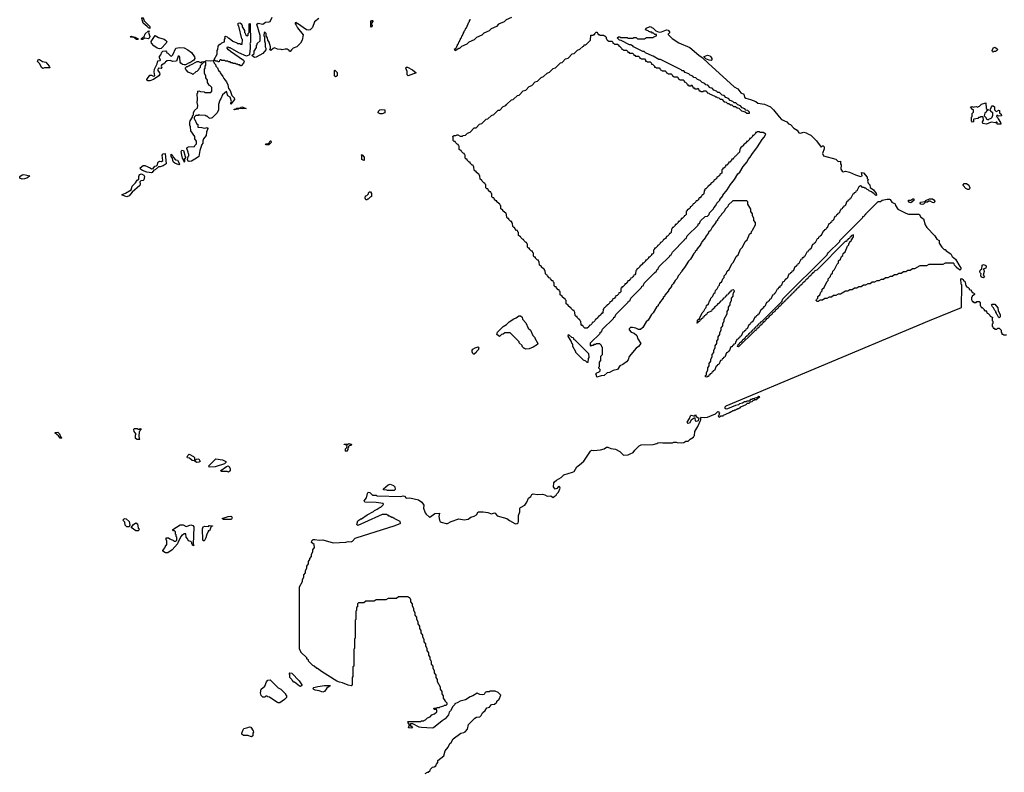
# Model space of a CAD drawing. Extents: x 2708302 to 2968450, y 494490 to 722710.
# Tile 22 of 256: x 2762331 to 2775594, y 616395 to 626540. Entities that reach past the tile are written whole.
import ezdxf

# ---------------------------------------------------------------- set-up
doc = ezdxf.new("R2010")
doc.units = 0

msp = doc.modelspace()

# ---------------------------------------------------------------- linework, layer by layer
at = {"layer": '0CON20XD'}
for points in [[(2764085, 626422), (2764065, 626430), (2764050, 626450), (2763994, 626494), (2763978, 626555), (2763985, 626570), (2763996, 626566), (2764010, 626525), (2764085, 626447), (2764085, 626422)], [(2765495, 626028), (2765460, 626055), (2765490, 626085), (2765490, 626115), (2765520, 626165), (2765520, 626195), (2765528, 626202), (2765532, 626218), (2765570, 626255), (2765570, 626325), (2765525, 626480), (2765545, 626491), (2765605, 626480), (2765640, 626505), (2765691, 626509), (2765703, 626517), (2765733, 626575)], [(2766360, 626555), (2766301, 626509), (2766274, 626435), (2766245, 626405), (2766217, 626397), (2766195, 626403), (2766075, 626490), (2766065, 626490), (2766055, 626500), (2766042, 626498), (2766040, 626485), (2766057, 626467), (2766075, 626430), (2766150, 626335), (2766138, 626265), (2766115, 626225), (2766065, 626176), (2766016, 626154), (2765992, 626135), (2765975, 626110), (2765965, 626110), (2765962, 626125), (2765935, 626142), (2765905, 626144), (2765865, 626134), (2765855, 626140), (2765802, 626142), (2765765, 626162), (2765745, 626152), (2765715, 626124), (2765700, 626135), (2765710, 626155), (2765710, 626175), (2765690, 626235), (2765672, 626265), (2765670, 626295), (2765653, 626323), (2765650, 626355), (2765635, 626370), (2765622, 626368), (2765620, 626325), (2765628, 626305), (2765628, 626255), (2765637, 626225), (2765638, 626175), (2765646, 626156), (2765646, 626135), (2765608, 626085), (2765515, 626033), (2765495, 626028)], [(2767065, 626440), (2767060, 626445), (2767060, 626515), (2767072, 626528), (2767085, 626530), (2767090, 626525), (2767088, 626515), (2767070, 626495), (2767070, 626475), (2767080, 626465), (2767080, 626455), (2767065, 626440)], [(2768955, 626570), (2768882, 626538), (2768855, 626510), (2768782, 626478), (2768755, 626450), (2768682, 626418), (2768655, 626390), (2768582, 626358), (2768555, 626330), (2768482, 626298), (2768455, 626270), (2768382, 626238), (2768355, 626210), (2768282, 626178), (2768255, 626150), (2768245, 626150), (2768195, 626120), (2768190, 626145), (2768208, 626152), (2768210, 626165), (2768218, 626172), (2768220, 626185), (2768228, 626192), (2768230, 626205), (2768238, 626212), (2768240, 626225), (2768248, 626232), (2768250, 626245), (2768258, 626252), (2768260, 626265), (2768268, 626272), (2768270, 626285), (2768278, 626292), (2768280, 626305), (2768288, 626312), (2768290, 626325), (2768298, 626332), (2768300, 626345), (2768308, 626352), (2768310, 626365), (2768318, 626372), (2768320, 626385), (2768328, 626392), (2768330, 626405), (2768338, 626412), (2768340, 626425), (2768348, 626432), (2768382, 626508), (2768390, 626515), (2768392, 626528), (2768400, 626535), (2768400, 626545)], [(2763985, 626274), (2763973, 626275), (2763972, 626285), (2764008, 626312), (2764020, 626350), (2764060, 626385), (2764075, 626390), (2764067, 626365), (2764083, 626313), (2764075, 626292), (2764065, 626284), (2764018, 626292), (2763985, 626274)], [(2765315, 625920), (2765305, 625920), (2765295, 625930), (2765275, 625930), (2765265, 625940), (2765245, 625940), (2765235, 625950), (2765205, 625950), (2765195, 625960), (2765175, 625960), (2765165, 625970), (2765145, 625970), (2765135, 625980), (2765105, 625980), (2765095, 625990), (2765055, 625990), (2765045, 626000), (2765032, 625998), (2765022, 625988), (2765018, 625972), (2765005, 625970), (2764995, 625980), (2764975, 625980), (2764965, 625990), (2764952, 625992), (2764950, 626005), (2764990, 626075), (2764992, 626125), (2765002, 626138), (2765006, 626184), (2765025, 626210), (2765035, 626210), (2765052, 626228), (2765088, 626242), (2765090, 626275), (2765100, 626285), (2765100, 626295), (2765090, 626305), (2765103, 626317), (2765125, 626310), (2765142, 626292), (2765155, 626290), (2765202, 626252), (2765255, 626230), (2765265, 626220), (2765295, 626220), (2765305, 626210), (2765328, 626212), (2765332, 626272), (2765324, 626284), (2765282, 626452), (2765275, 626460), (2765273, 626495), (2765295, 626497), (2765320, 626485), (2765320, 626475), (2765330, 626465), (2765330, 626445), (2765360, 626395), (2765360, 626365), (2765368, 626358), (2765372, 626342), (2765395, 626320), (2765408, 626332), (2765410, 626355), (2765420, 626365), (2765423, 626485), (2765435, 626490), (2765438, 626235), (2765430, 626215), (2765437, 626205), (2765437, 626145), (2765430, 626125), (2765426, 626064), (2765385, 626047), (2765285, 626093), (2765165, 626160), (2765152, 626162), (2765145, 626170), (2765120, 626165), (2765120, 626155), (2765135, 626140), (2765145, 626140), (2765170, 626115), (2765347, 625995), (2765353, 625975), (2765346, 625955), (2765315, 625920)], [(2770852, 626052), (2770760, 626095), (2770742, 626112), (2770725, 626112), (2770600, 626175), (2770588, 626188), (2770575, 626190), (2770565, 626200), (2770545, 626202), (2770435, 626260), (2770410, 626265), (2770380, 626295), (2770395, 626310), (2770415, 626310), (2770425, 626300), (2770515, 626300), (2770525, 626290), (2770595, 626290), (2770605, 626300), (2770635, 626300), (2770655, 626280), (2770745, 626280), (2770775, 626300), (2770865, 626300), (2770875, 626310), (2770908, 626322), (2770908, 626338), (2770885, 626340), (2770868, 626358), (2770855, 626360), (2770845, 626370), (2770825, 626370), (2770818, 626378), (2770805, 626380), (2770798, 626388), (2770760, 626405), (2770770, 626425), (2770825, 626447), (2770862, 626425), (2770898, 626388), (2770945, 626370), (2770975, 626376), (2771045, 626404), (2771067, 626397), (2771086, 626375), (2771085, 626362), (2771068, 626345), (2771068, 626338), (2771118, 626288), (2771208, 626228), (2771357, 626165), (2771480, 626060), (2771522, 626032), (2771604, 625954), (2771955, 625636), (2772006, 625606), (2772045, 625556), (2772085, 625536), (2772096, 625496), (2772111, 625481), (2772175, 625466), (2772245, 625435), (2772275, 625416), (2772365, 625403), (2772444, 625365), (2772485, 625326), (2772560, 625230), (2772594, 625194), (2772664, 625165), (2772685, 625138), (2772713, 625125), (2772759, 625079), (2772805, 625049), (2772826, 625016), (2772845, 625012), (2772895, 625024), (2772925, 625016), (2772955, 624996), (2772986, 624985), (2773033, 624937), (2773065, 624908), (2773125, 624820), (2773145, 624838), (2773155, 624838), (2773165, 624828), (2773165, 624800), (2773146, 624734), (2773157, 624705), (2773325, 624660), (2773355, 624630), (2773388, 624635), (2773388, 624595), (2773396, 624584), (2773393, 624525), (2773408, 624498), (2773425, 624490), (2773454, 624496), (2773510, 624485), (2773588, 624448), (2773655, 624428), (2773680, 624435), (2773672, 624478), (2773698, 624475), (2773747, 624417), (2773748, 624398), (2773758, 624385), (2773752, 624365), (2773758, 624338), (2773782, 624315), (2773788, 624278), (2773832, 624245), (2773868, 624195), (2773870, 624175), (2773865, 624170), (2773838, 624198), (2773825, 624200), (2773805, 624220), (2773772, 624232), (2773758, 624248), (2773745, 624250), (2773728, 624268), (2773715, 624270), (2773705, 624280), (2773685, 624280), (2773668, 624298), (2773655, 624300), (2773645, 624290), (2773632, 624288), (2773608, 624232), (2773592, 624228), (2773588, 624212), (2773572, 624208), (2773568, 624192), (2773552, 624188), (2773528, 624132), (2773512, 624128), (2773508, 624112), (2773492, 624108), (2773488, 624092), (2773472, 624088), (2773448, 624032), (2773432, 624028), (2773428, 624012), (2773412, 624008), (2773408, 623992), (2773392, 623988), (2773390, 623975), (2773382, 623968), (2773368, 623932), (2773352, 623928), (2773348, 623912), (2773332, 623908), (2773328, 623892), (2773312, 623888), (2773288, 623832), (2773272, 623828), (2773268, 623812), (2773252, 623808), (2773248, 623792), (2773232, 623788), (2773208, 623732), (2773192, 623728), (2773188, 623712), (2773172, 623708), (2773168, 623692), (2773152, 623688), (2773128, 623632), (2773112, 623628), (2773108, 623612), (2773092, 623608), (2773088, 623592), (2773072, 623588), (2773048, 623532), (2773032, 623528), (2773028, 623512), (2773012, 623508), (2772988, 623452), (2772972, 623448), (2772968, 623432), (2772952, 623428), (2772948, 623412), (2772932, 623408), (2772908, 623352), (2772892, 623348), (2772888, 623332), (2772872, 623328), (2772868, 623312), (2772852, 623308), (2772828, 623252), (2772812, 623248), (2772808, 623232), (2772792, 623228), (2772788, 623212), (2772772, 623208), (2772748, 623152), (2772732, 623148), (2772728, 623132), (2772712, 623128), (2772708, 623112), (2772692, 623108), (2772668, 623052), (2772652, 623048), (2772648, 623032), (2772632, 623028), (2772628, 623012), (2772612, 623008), (2772588, 622952), (2772572, 622948), (2772568, 622932), (2772552, 622928), (2772548, 622912), (2772532, 622908), (2772508, 622852), (2772492, 622848), (2772488, 622832), (2772472, 622828), (2772448, 622772), (2772432, 622768), (2772428, 622752), (2772412, 622748), (2772408, 622732), (2772392, 622728), (2772368, 622672), (2772352, 622668), (2772348, 622652), (2772332, 622648), (2772328, 622632), (2772312, 622628), (2772288, 622572), (2772272, 622568), (2772268, 622552), (2772252, 622548), (2772248, 622532), (2772232, 622528), (2772208, 622472), (2772192, 622468), (2772188, 622452), (2772172, 622448), (2772168, 622432), (2772152, 622428), (2772128, 622372), (2772112, 622368), (2772108, 622352), (2772092, 622348), (2772088, 622332), (2772072, 622328), (2772048, 622272), (2772032, 622268), (2772028, 622252), (2772012, 622248), (2772008, 622232), (2771992, 622228), (2771975, 622190), (2771968, 622172), (2771952, 622168), (2771948, 622152), (2771932, 622148), (2771928, 622132), (2771912, 622128), (2771888, 622072), (2771872, 622068), (2771868, 622052), (2771852, 622048), (2771828, 621992), (2771812, 621988), (2771808, 621972), (2771792, 621968), (2771788, 621952), (2771772, 621948), (2771748, 621892), (2771732, 621888), (2771728, 621872), (2771712, 621868), (2771688, 621812), (2771672, 621808), (2771668, 621792), (2771652, 621788), (2771648, 621772), (2771632, 621768), (2771628, 621752), (2771612, 621748), (2771608, 621732), (2771595, 621730), (2771585, 621720)], [(2763925, 626274), (2763905, 626274), (2763863, 626303), (2763830, 626305), (2763818, 626315), (2763835, 626319), (2763855, 626308), (2763885, 626306), (2763920, 626285), (2763925, 626274)], [(2764215, 626148), (2764185, 626158), (2764139, 626189), (2764106, 626225), (2764104, 626245), (2764154, 626326), (2764201, 626301), (2764275, 626276), (2764296, 626265), (2764314, 626245), (2764305, 626223), (2764235, 626152), (2764215, 626148)], [(2770945, 623510), (2770935, 623500), (2770922, 623498), (2770920, 623485), (2770895, 623460), (2770882, 623458), (2770880, 623445), (2770870, 623435), (2770868, 623392), (2770855, 623380), (2770842, 623378), (2770840, 623365), (2770828, 623352), (2770815, 623340), (2770802, 623338), (2770800, 623325), (2770788, 623312), (2770775, 623300), (2770762, 623298), (2770760, 623285), (2770735, 623260), (2770722, 623258), (2770720, 623245), (2770695, 623220), (2770682, 623218), (2770680, 623205), (2770668, 623192), (2770655, 623180), (2770642, 623178), (2770640, 623165), (2770630, 623155), (2770628, 623112), (2770615, 623100), (2770602, 623098), (2770600, 623085), (2770588, 623072), (2770575, 623060), (2770562, 623058), (2770560, 623045), (2770535, 623020), (2770522, 623018), (2770520, 623005), (2770495, 622980), (2770482, 622978), (2770480, 622965), (2770468, 622952), (2770455, 622940), (2770442, 622938), (2770440, 622925), (2770430, 622915), (2770428, 622872), (2770415, 622860), (2770402, 622858), (2770398, 622842), (2770378, 622822), (2770362, 622818), (2770358, 622802), (2770338, 622782), (2770322, 622778), (2770318, 622762), (2770298, 622742), (2770282, 622738), (2770278, 622722), (2770258, 622702), (2770242, 622698), (2770240, 622685), (2770228, 622672), (2770215, 622660), (2770202, 622658), (2770200, 622645), (2770190, 622635), (2770188, 622592), (2770175, 622580), (2770162, 622578), (2770158, 622562), (2770138, 622542), (2770122, 622538), (2770118, 622522), (2770098, 622502), (2770082, 622498), (2770078, 622482), (2770058, 622462), (2770042, 622458), (2770038, 622442), (2770018, 622422), (2770002, 622418), (2769998, 622402), (2769975, 622380), (2769945, 622380), (2769920, 622405), (2769918, 622418), (2769905, 622420), (2769892, 622432), (2769890, 622475), (2769882, 622482), (2769878, 622498), (2769865, 622500), (2769840, 622525), (2769838, 622538), (2769825, 622540), (2769812, 622552), (2769810, 622595), (2769802, 622602), (2769798, 622618), (2769785, 622620), (2769760, 622645), (2769758, 622658), (2769745, 622660), (2769720, 622685), (2769718, 622698), (2769705, 622700), (2769692, 622712), (2769690, 622755), (2769682, 622762), (2769678, 622778), (2769665, 622780), (2769640, 622805), (2769638, 622818), (2769625, 622820), (2769612, 622832), (2769610, 622875), (2769602, 622882), (2769598, 622898), (2769585, 622900), (2769560, 622925), (2769558, 622938), (2769545, 622940), (2769532, 622952), (2769530, 622995), (2769522, 623002), (2769518, 623018), (2769505, 623020), (2769480, 623045), (2769478, 623058), (2769465, 623060), (2769440, 623085), (2769438, 623098), (2769425, 623100), (2769412, 623112), (2769410, 623155), (2769402, 623162), (2769398, 623178), (2769385, 623180), (2769360, 623205), (2769358, 623218), (2769345, 623220), (2769332, 623232), (2769330, 623275), (2769322, 623282), (2769318, 623298), (2769305, 623300), (2769288, 623318), (2769280, 623325), (2769278, 623338), (2769265, 623340), (2769252, 623352), (2769250, 623395), (2769242, 623402), (2769238, 623418), (2769225, 623420), (2769200, 623445), (2769198, 623458), (2769185, 623460), (2769172, 623472), (2769170, 623515), (2769162, 623522), (2769158, 623538), (2769145, 623540), (2769120, 623565), (2769118, 623578), (2769105, 623580), (2769080, 623605), (2769078, 623618), (2769065, 623620), (2769052, 623632), (2769050, 623675), (2769042, 623682), (2769038, 623698), (2769025, 623700), (2769000, 623725), (2768998, 623738), (2768985, 623740), (2768972, 623752), (2768970, 623795), (2768962, 623802), (2768958, 623818), (2768945, 623820), (2768920, 623845), (2768918, 623858), (2768905, 623860), (2768892, 623872), (2768890, 623915), (2768882, 623922), (2768878, 623938), (2768865, 623940), (2768840, 623965), (2768838, 623978), (2768825, 623980), (2768812, 623992), (2768810, 624035), (2768802, 624042), (2768798, 624058), (2768785, 624060), (2768760, 624085), (2768758, 624098), (2768745, 624100), (2768720, 624125), (2768718, 624138), (2768705, 624140), (2768692, 624152), (2768690, 624195), (2768682, 624202), (2768678, 624218), (2768665, 624220), (2768640, 624245), (2768638, 624258), (2768625, 624260), (2768612, 624272), (2768610, 624315), (2768602, 624322), (2768598, 624338), (2768585, 624340), (2768560, 624365), (2768558, 624378), (2768545, 624380), (2768532, 624392), (2768530, 624435), (2768522, 624442), (2768518, 624458), (2768505, 624460), (2768480, 624485), (2768478, 624498), (2768465, 624500), (2768452, 624512), (2768450, 624555), (2768442, 624562), (2768438, 624578), (2768425, 624580), (2768400, 624605), (2768398, 624618), (2768385, 624620), (2768360, 624645), (2768358, 624658), (2768345, 624660), (2768332, 624672), (2768330, 624715), (2768322, 624722), (2768318, 624738), (2768305, 624740), (2768280, 624765), (2768278, 624778), (2768265, 624780), (2768252, 624792), (2768250, 624835), (2768242, 624842), (2768238, 624858), (2768225, 624860), (2768200, 624885), (2768198, 624898), (2768185, 624900), (2768172, 624912), (2768170, 624955), (2768160, 624965), (2768185, 624980), (2768205, 624980), (2768225, 624990), (2768235, 624990), (2768265, 624970), (2768295, 624970), (2768305, 624980), (2768338, 624982), (2768365, 625010), (2768398, 625022), (2768455, 625080), (2768478, 625082), (2768525, 625130), (2768558, 625142), (2768615, 625200), (2768638, 625202), (2768685, 625250), (2768718, 625262), (2768775, 625320), (2768798, 625322), (2768845, 625370), (2768878, 625382), (2768890, 625395), (2768955, 625460), (2768978, 625462), (2769035, 625520), (2769058, 625522), (2769115, 625580), (2769148, 625592), (2769195, 625640), (2769228, 625652), (2769275, 625700), (2769308, 625712), (2769355, 625760), (2769388, 625772), (2769435, 625820), (2769468, 625832), (2769515, 625880), (2769548, 625892), (2769615, 625960), (2769638, 625962), (2769685, 626010), (2769718, 626022), (2769775, 626080), (2769798, 626082), (2769845, 626130), (2769878, 626142), (2769915, 626180), (2769928, 626182), (2769935, 626200), (2769958, 626202), (2770018, 626262), (2770025, 626330), (2770055, 626330), (2770065, 626340), (2770078, 626342), (2770080, 626355), (2770095, 626370), (2770105, 626370), (2770120, 626355), (2770122, 626342), (2770135, 626340), (2770145, 626330), (2770195, 626330), (2770205, 626320), (2770215, 626320), (2770230, 626305), (2770230, 626285), (2770238, 626278), (2770242, 626262), (2770255, 626260), (2770265, 626250), (2770305, 626250), (2770320, 626235), (2770322, 626222), (2770335, 626220), (2770345, 626210), (2770385, 626210), (2770400, 626195), (2770402, 626182), (2770415, 626180), (2770438, 626158), (2770442, 626142), (2770455, 626140), (2770465, 626130), (2770505, 626130), (2770520, 626115), (2770522, 626102), (2770535, 626100), (2770545, 626090), (2770585, 626090), (2770600, 626075), (2770602, 626062), (2770615, 626060), (2770625, 626050), (2770665, 626050), (2770680, 626035), (2770682, 626022), (2770695, 626020), (2770705, 626010), (2770745, 626010), (2770760, 625995), (2770762, 625982), (2770775, 625980), (2770785, 625970), (2770825, 625970), (2770840, 625955), (2770842, 625942), (2770860, 625935), (2770880, 625915), (2770882, 625902), (2770895, 625900), (2770905, 625890), (2770945, 625890), (2770960, 625875), (2770962, 625862), (2770975, 625860), (2770985, 625850), (2771025, 625850), (2771038, 625838), (2771042, 625822), (2771055, 625820), (2771065, 625810), (2771105, 625810), (2771118, 625798), (2771122, 625782), (2771135, 625780), (2771145, 625770), (2771185, 625770), (2771200, 625755), (2771202, 625742), (2771215, 625740), (2771225, 625730), (2771268, 625728), (2771280, 625715), (2771282, 625702), (2771298, 625698), (2771318, 625678), (2771322, 625662), (2771335, 625660), (2771345, 625650), (2771375, 625650), (2771385, 625660), (2771402, 625622), (2771415, 625620), (2771425, 625610), (2771455, 625610), (2771468, 625618), (2771482, 625582), (2771495, 625580), (2771505, 625570), (2771535, 625570), (2771545, 625580), (2771575, 625580), (2771590, 625565), (2771592, 625552), (2771615, 625550), (2771622, 625542), (2771695, 625510), (2771705, 625500), (2771715, 625500), (2771725, 625490), (2771748, 625488), (2771765, 625470), (2771788, 625468), (2771822, 625432), (2771845, 625430), (2771865, 625410), (2771885, 625410), (2771905, 625390), (2771925, 625390), (2771945, 625370), (2771975, 625370), (2771995, 625350), (2772018, 625348), (2772055, 625310), (2772105, 625300), (2772125, 625280), (2772160, 625280), (2772160, 625295), (2772138, 625318), (2772112, 625322), (2772098, 625338), (2772062, 625352), (2772038, 625378), (2772002, 625392), (2771978, 625418), (2771955, 625420), (2771938, 625438), (2771902, 625452), (2771878, 625478), (2771842, 625492), (2771818, 625518), (2771792, 625522), (2771758, 625558), (2771735, 625560), (2771718, 625578), (2771682, 625592), (2771658, 625618), (2771632, 625622), (2771598, 625658), (2771575, 625660), (2771558, 625678), (2771522, 625692), (2771498, 625718), (2771462, 625732), (2771438, 625758), (2771412, 625762), (2771398, 625778), (2771362, 625792), (2771345, 625810), (2771295, 625830), (2771275, 625850), (2771255, 625850), (2771242, 625862), (2770962, 626002), (2770940, 626005), (2770865, 626050), (2770852, 626052)], [(2764055, 625714), (2764043, 625725), (2764043, 625735), (2764085, 625790), (2764105, 625791), (2764135, 625777), (2764152, 625785), (2764142, 625835), (2764149, 625875), (2764182, 625945), (2764194, 625985), (2764222, 625988), (2764230, 625995), (2764214, 626024), (2764214, 626045), (2764232, 626068), (2764245, 626100), (2764260, 626115), (2764298, 626118), (2764310, 626105), (2764312, 626092), (2764325, 626090), (2764362, 626052), (2764375, 626050), (2764392, 626065), (2764435, 626156), (2764485, 626166), (2764545, 626159), (2764597, 626135), (2764645, 626099), (2764685, 626038), (2764690, 626015), (2764678, 625995), (2764625, 625960), (2764615, 625960), (2764565, 625930), (2764545, 625930), (2764525, 625934), (2764500, 625955), (2764494, 625966), (2764490, 626035), (2764478, 626048), (2764465, 626050), (2764445, 625980), (2764395, 625978), (2764359, 625989), (2764316, 625984), (2764297, 625973), (2764285, 625953), (2764241, 625929), (2764238, 625915), (2764245, 625890), (2764236, 625884), (2764200, 625885), (2764191, 625869), (2764193, 625855), (2764213, 625825), (2764219, 625805), (2764205, 625781), (2764135, 625734), (2764085, 625714), (2764055, 625714)], [(2775445, 626100), (2775433, 626113), (2775432, 626125), (2775450, 626165), (2775465, 626168), (2775498, 626148), (2775500, 626135), (2775488, 626122), (2775477, 626113), (2775455, 626110), (2775445, 626100)], [(2762645, 625884), (2762626, 625896), (2762603, 625943), (2762570, 625975), (2762585, 626008), (2762600, 626005), (2762638, 625978), (2762685, 625967), (2762730, 625915), (2762735, 625890), (2762667, 625893), (2762645, 625884)], [(2764615, 624627), (2764602, 624635), (2764592, 624655), (2764600, 624695), (2764610, 624705), (2764610, 624725), (2764603, 624733), (2764602, 624755), (2764584, 624805), (2764588, 624815), (2764605, 624826), (2764685, 624830), (2764690, 624845), (2764712, 624868), (2764712, 624902), (2764692, 624935), (2764690, 624965), (2764635, 625042), (2764634, 625094), (2764624, 625116), (2764622, 625155), (2764627, 625175), (2764660, 625225), (2764660, 625245), (2764672, 625258), (2764674, 625285), (2764687, 625315), (2764728, 625352), (2764730, 625385), (2764720, 625425), (2764726, 625465), (2764723, 625545), (2764730, 625555), (2764730, 625575), (2764745, 625580), (2764765, 625570), (2764817, 625567), (2764825, 625560), (2764905, 625560), (2764920, 625575), (2764920, 625625), (2764898, 625648), (2764882, 625652), (2764880, 625665), (2764860, 625695), (2764860, 625725), (2764840, 625755), (2764840, 625785), (2764820, 625815), (2764820, 625875), (2764830, 625885), (2764830, 625915), (2764840, 625925), (2764838, 625968), (2764812, 625968), (2764762, 625918), (2764760, 625895), (2764742, 625878), (2764738, 625862), (2764718, 625842), (2764702, 625838), (2764665, 625800), (2764655, 625810), (2764602, 625832), (2764572, 625862), (2764570, 625875), (2764560, 625885), (2764582, 625908), (2764595, 625910), (2764602, 625918), (2764615, 625920), (2764622, 625928), (2764635, 625930), (2764720, 625975), (2764740, 625975), (2764775, 625960), (2764785, 625970), (2764835, 625980), (2764845, 625988), (2764904, 625986), (2764938, 625988), (2764952, 625952), (2764970, 625935), (2764972, 625912), (2764995, 625890), (2765010, 625855), (2765025, 625840), (2765030, 625825), (2765068, 625775), (2765080, 625745), (2765115, 625700), (2765135, 625660), (2765143, 625613), (2765165, 625587), (2765188, 625518), (2765222, 625485), (2765226, 625465), (2765175, 625400), (2765174, 625415), (2765183, 625437), (2765172, 625482), (2765164, 625494), (2765133, 625515), (2765115, 625570), (2765064, 625526), (2765042, 625475), (2765026, 625454), (2765010, 625395), (2765007, 625325), (2764993, 625285), (2764925, 625218), (2764898, 625208), (2764880, 625215), (2764855, 625240), (2764845, 625240), (2764835, 625250), (2764755, 625252), (2764745, 625260), (2764735, 625250), (2764705, 625250), (2764682, 625228), (2764680, 625205), (2764690, 625195), (2764712, 625142), (2764730, 625125), (2764732, 625092), (2764785, 625088), (2764815, 625078), (2764845, 625080), (2764855, 625087), (2764867, 625075), (2764846, 625025), (2764842, 624978), (2764807, 624933), (2764798, 624905), (2764796, 624875), (2764786, 624856), (2764758, 624775), (2764742, 624698), (2764715, 624674), (2764645, 624632), (2764615, 624627)], [(2771645, 625992), (2771616, 625996), (2771574, 626014), (2771550, 626035), (2771550, 626045), (2771595, 626061), (2771625, 626053), (2771640, 626040), (2771652, 626015), (2771652, 625998), (2771645, 625992)], [(2766585, 625770), (2766573, 625785), (2766570, 625855), (2766575, 625860), (2766606, 625826), (2766606, 625785), (2766595, 625772), (2766585, 625770)], [(2767565, 625784), (2767550, 625795), (2767552, 625842), (2767532, 625885), (2767535, 625900), (2767555, 625898), (2767620, 625865), (2767670, 625825), (2767565, 625784)], [(2765225, 625324), (2765220, 625325), (2765220, 625335), (2765243, 625337), (2765255, 625346), (2765292, 625348), (2765324, 625366), (2765380, 625345), (2765335, 625339), (2765287, 625343), (2765275, 625334), (2765225, 625324)], [(2767215, 625273), (2767185, 625273), (2767160, 625285), (2767162, 625305), (2767180, 625325), (2767205, 625330), (2767248, 625325), (2767250, 625285), (2767215, 625273)], [(2775545, 625130), (2775492, 625132), (2775500, 625145), (2775495, 625160), (2775485, 625160), (2775475, 625150), (2775415, 625160), (2775355, 625132), (2775305, 625140), (2775300, 625165), (2775312, 625185), (2775310, 625225), (2775305, 625230), (2775275, 625230), (2775265, 625220), (2775245, 625220), (2775235, 625210), (2775185, 625200), (2775180, 625195), (2775180, 625165), (2775165, 625160), (2775150, 625175), (2775150, 625225), (2775160, 625235), (2775160, 625275), (2775180, 625295), (2775180, 625325), (2775165, 625330), (2775140, 625365), (2775155, 625370), (2775185, 625360), (2775193, 625367), (2775215, 625370), (2775235, 625360), (2775245, 625370), (2775258, 625372), (2775285, 625400), (2775345, 625420), (2775350, 625345), (2775362, 625332), (2775380, 625325), (2775352, 625308), (2775350, 625295), (2775332, 625278), (2775320, 625245), (2775348, 625215), (2775350, 625205), (2775375, 625190), (2775385, 625200), (2775418, 625212), (2775432, 625228), (2775440, 625255), (2775440, 625285), (2775425, 625292), (2775400, 625325), (2775408, 625332), (2775420, 625365), (2775432, 625378), (2775445, 625380), (2775460, 625365), (2775460, 625325), (2775482, 625302), (2775508, 625312), (2775515, 625320), (2775530, 625315), (2775530, 625285), (2775550, 625265), (2775557, 625243), (2775515, 625240), (2775505, 625250), (2775495, 625250), (2775490, 625235), (2775508, 625218), (2775510, 625205), (2775540, 625155), (2775545, 625130)], [(2771585, 621720), (2771570, 621725), (2771570, 621745), (2771580, 621755), (2771580, 621785), (2771600, 621815), (2771600, 621845), (2771620, 621875), (2771620, 621905), (2771640, 621935), (2771640, 621965), (2771660, 621995), (2771660, 622025), (2771680, 622055), (2771680, 622085), (2771700, 622115), (2771700, 622145), (2771720, 622175), (2771720, 622205), (2771740, 622235), (2771740, 622265), (2771760, 622295), (2771760, 622325), (2771780, 622355), (2771780, 622385), (2771800, 622415), (2771800, 622445), (2771820, 622475), (2771820, 622505), (2771860, 622575), (2771860, 622605), (2771880, 622635), (2771880, 622665), (2771900, 622695), (2771900, 622725), (2771920, 622755), (2771920, 622785), (2771940, 622815), (2771940, 622845), (2771948, 622852), (2771960, 622885), (2771945, 622900), (2771912, 622888), (2771908, 622872), (2771892, 622868), (2771888, 622852), (2771872, 622848), (2771868, 622832), (2771852, 622828), (2771848, 622812), (2771832, 622808), (2771828, 622792), (2771812, 622788), (2771808, 622772), (2771792, 622768), (2771788, 622752), (2771772, 622748), (2771768, 622732), (2771752, 622728), (2771748, 622712), (2771732, 622708), (2771728, 622692), (2771712, 622688), (2771708, 622672), (2771692, 622668), (2771688, 622652), (2771672, 622648), (2771668, 622632), (2771652, 622628), (2771648, 622612), (2771592, 622588), (2771588, 622572), (2771572, 622568), (2771568, 622552), (2771552, 622548), (2771548, 622532), (2771532, 622528), (2771528, 622512), (2771512, 622508), (2771508, 622492), (2771492, 622488), (2771488, 622472), (2771472, 622468), (2771455, 622450), (2771450, 622455), (2771460, 622460), (2771462, 622488), (2771488, 622512), (2771522, 622588), (2771548, 622612), (2771562, 622648), (2771578, 622662), (2771582, 622688), (2771608, 622712), (2771622, 622748), (2771638, 622762), (2771642, 622788), (2771668, 622812), (2771682, 622848), (2771698, 622862), (2771702, 622888), (2771728, 622912), (2771742, 622948), (2771758, 622962), (2771762, 622988), (2771788, 623012), (2771802, 623048), (2771820, 623065), (2771822, 623088), (2771848, 623112), (2771862, 623148), (2771888, 623172), (2771922, 623248), (2771948, 623272), (2771982, 623348), (2772008, 623372), (2772042, 623448), (2772068, 623472), (2772102, 623548), (2772128, 623572), (2772162, 623648), (2772188, 623672), (2772190, 623685), (2772198, 623692), (2772200, 623705), (2772240, 623775), (2772240, 623805), (2772220, 623835), (2772220, 623865), (2772200, 623895), (2772200, 623925), (2772180, 623955), (2772180, 623985), (2772140, 624055), (2772140, 624085), (2772125, 624100), (2771935, 624100), (2771872, 624038), (2771868, 624022), (2771832, 623988), (2771820, 623955), (2771782, 623918), (2771780, 623905), (2771750, 623875), (2771750, 623865), (2771732, 623848), (2771730, 623835), (2771710, 623815), (2771710, 623805), (2771660, 623745), (2771635, 623700), (2771610, 623675), (2771610, 623665), (2771570, 623615), (2771570, 623605), (2771520, 623545), (2771515, 623530), (2771500, 623515), (2771500, 623505), (2771450, 623445), (2771450, 623435), (2771430, 623415), (2771430, 623405), (2771412, 623388), (2771365, 623310), (2771340, 623285), (2771285, 623200), (2771250, 623155), (2771250, 623145), (2771232, 623128), (2771225, 623110), (2771200, 623085), (2771185, 623050), (2771160, 623025), (2771135, 622980), (2771110, 622955), (2771110, 622945), (2771070, 622895), (2771070, 622885), (2771020, 622825), (2771015, 622810), (2771000, 622795), (2771000, 622785), (2770950, 622725), (2770950, 622715), (2770930, 622695), (2770930, 622685), (2770910, 622665), (2770865, 622590), (2770840, 622565), (2770795, 622490), (2770770, 622465), (2770725, 622390), (2770695, 622362), (2770665, 622364), (2770631, 622381), (2770585, 622392), (2770560, 622390), (2770539, 622375), (2770541, 622361), (2770569, 622329), (2770606, 622315), (2770642, 622285), (2770656, 622236), (2770696, 622174), (2770666, 622134), (2770636, 622114), (2770540, 622000), (2770526, 621955), (2770505, 621929), (2770455, 621892), (2770417, 621873), (2770385, 621824), (2770325, 621813), (2770275, 621786), (2770245, 621779), (2770205, 621742), (2770165, 621740), (2770105, 621720), (2770102, 621745), (2770090, 621765), (2770105, 621780), (2770138, 621792), (2770150, 621805), (2770150, 621825), (2770132, 621842), (2770130, 621855), (2770140, 621865), (2770140, 621925), (2770160, 621945), (2770160, 622005), (2770180, 622025), (2770180, 622125), (2770172, 622132), (2770168, 622148), (2770145, 622170), (2770095, 622170), (2770085, 622160), (2770065, 622160), (2770055, 622150), (2770035, 622150), (2770025, 622140), (2770020, 622145), (2770020, 622185), (2770148, 622312), (2770152, 622328), (2770168, 622332), (2770182, 622368), (2770328, 622512), (2770332, 622528), (2770348, 622532), (2770362, 622568), (2770528, 622732), (2770532, 622748), (2770548, 622752), (2770562, 622788), (2770708, 622932), (2770712, 622948), (2770728, 622952), (2770742, 622988), (2770882, 623128), (2770908, 623152), (2770912, 623168), (2770928, 623172), (2770942, 623208), (2771088, 623352), (2771092, 623368), (2771108, 623372), (2771122, 623408), (2771288, 623572), (2771292, 623588), (2771308, 623592), (2771322, 623628), (2771468, 623772), (2771472, 623788), (2771488, 623792), (2771502, 623828), (2771562, 623888), (2771595, 623890), (2771618, 623912), (2771622, 623938), (2771678, 623992), (2771680, 624005), (2771710, 624035), (2771720, 624065), (2771760, 624105), (2771760, 624115), (2771800, 624165), (2771800, 624175), (2771860, 624245), (2771905, 624320), (2771960, 624385), (2772005, 624460), (2772030, 624485), (2772075, 624560), (2772130, 624625), (2772142, 624655), (2772170, 624685), (2772192, 624722), (2772270, 624825), (2772332, 624925), (2772360, 624955), (2772380, 624995), (2772368, 625008), (2772345, 625020), (2772305, 625020), (2772295, 625030), (2772265, 625030), (2772255, 625020), (2772242, 625018), (2772240, 625005), (2772228, 624992), (2772215, 624980), (2772202, 624978), (2772200, 624965), (2772188, 624952), (2772175, 624940), (2772162, 624938), (2772160, 624925), (2772148, 624912), (2772135, 624900), (2772122, 624898), (2772120, 624885), (2772095, 624860), (2772082, 624858), (2772080, 624845), (2772055, 624820), (2772042, 624818), (2772040, 624805), (2772030, 624795), (2772028, 624752), (2772015, 624740), (2772002, 624738), (2772000, 624725), (2771988, 624712), (2771975, 624700), (2771962, 624698), (2771960, 624685), (2771948, 624672), (2771935, 624660), (2771922, 624658), (2771920, 624645), (2771895, 624620), (2771882, 624618), (2771880, 624605), (2771855, 624580), (2771842, 624578), (2771840, 624565), (2771828, 624552), (2771815, 624540), (2771802, 624538), (2771800, 624525), (2771790, 624515), (2771788, 624472), (2771775, 624460), (2771762, 624458), (2771760, 624445), (2771748, 624432), (2771735, 624420), (2771722, 624418), (2771720, 624405), (2771708, 624392), (2771695, 624380), (2771682, 624378), (2771680, 624365), (2771668, 624352), (2771655, 624340), (2771642, 624338), (2771640, 624325), (2771615, 624300), (2771602, 624298), (2771600, 624285), (2771575, 624260), (2771562, 624258), (2771560, 624245), (2771550, 624235), (2771548, 624192), (2771535, 624180), (2771522, 624178), (2771520, 624165), (2771508, 624152), (2771495, 624140), (2771482, 624138), (2771480, 624125), (2771468, 624112), (2771455, 624100), (2771442, 624098), (2771440, 624085), (2771415, 624060), (2771402, 624058), (2771400, 624045), (2771375, 624020), (2771362, 624018), (2771360, 624005), (2771348, 623992), (2771335, 623980), (2771322, 623978), (2771320, 623965), (2771310, 623955), (2771308, 623912), (2771295, 623900), (2771282, 623898), (2771280, 623885), (2771268, 623872), (2771255, 623860), (2771242, 623858), (2771240, 623845), (2771228, 623832), (2771215, 623820), (2771202, 623818), (2771200, 623805), (2771175, 623780), (2771162, 623778), (2771160, 623765), (2771135, 623740), (2771122, 623738), (2771120, 623725), (2771110, 623715), (2771108, 623672), (2771095, 623660), (2771082, 623658), (2771080, 623645), (2771068, 623632), (2771055, 623620), (2771042, 623618), (2771040, 623605), (2771028, 623592), (2771015, 623580), (2771002, 623578), (2771000, 623565), (2770975, 623540), (2770962, 623538), (2770960, 623525), (2770945, 623510)], [(2765685, 624852), (2765653, 624853), (2765642, 624865), (2765678, 624872), (2765690, 624880), (2765705, 624908), (2765715, 624908), (2765718, 624885), (2765685, 624852)], [(2764105, 624476), (2764045, 624485), (2763986, 624506), (2763957, 624525), (2763956, 624545), (2763995, 624574), (2764015, 624576), (2764090, 624545), (2764105, 624530), (2764128, 624532), (2764150, 624565), (2764175, 624570), (2764188, 624582), (2764192, 624615), (2764200, 624625), (2764215, 624632), (2764242, 624628), (2764258, 624642), (2764250, 624715), (2764265, 624732), (2764290, 624735), (2764306, 624595), (2764265, 624568), (2764225, 624558), (2764202, 624558), (2764157, 624515), (2764140, 624510), (2764115, 624480), (2764105, 624476)], [(2764475, 624582), (2764422, 624605), (2764405, 624620), (2764394, 624644), (2764390, 624675), (2764372, 624695), (2764372, 624728), (2764385, 624720), (2764402, 624682), (2764432, 624652), (2764456, 624646), (2764482, 624595), (2764475, 624582)], [(2764545, 624620), (2764540, 624645), (2764522, 624675), (2764514, 624714), (2764508, 624765), (2764515, 624780), (2764537, 624775), (2764560, 624695), (2764570, 624685), (2764550, 624665), (2764550, 624625), (2764545, 624620)], [(2766965, 624640), (2766940, 624655), (2766940, 624705), (2766930, 624715), (2766935, 624720), (2766945, 624720), (2766970, 624685), (2766970, 624645), (2766965, 624640)], [(2762365, 624389), (2762334, 624405), (2762331, 624425), (2762365, 624448), (2762385, 624452), (2762468, 624435), (2762435, 624409), (2762395, 624394), (2762365, 624389)], [(2763775, 624154), (2763713, 624173), (2763710, 624185), (2763755, 624200), (2763833, 624247), (2763846, 624294), (2763891, 624339), (2763915, 624378), (2763938, 624392), (2763936, 624425), (2763945, 624453), (2763971, 624461), (2764005, 624446), (2764011, 624425), (2764005, 624382), (2763995, 624373), (2763965, 624370), (2763948, 624355), (2763954, 624324), (2763949, 624305), (2763846, 624214), (2763808, 624165), (2763775, 624154)], [(2775115, 624250), (2775100, 624250), (2775075, 624263), (2775040, 624305), (2775040, 624315), (2775055, 624330), (2775085, 624330), (2775115, 624308), (2775128, 624275), (2775125, 624258), (2775115, 624250)], [(2767005, 624110), (2766992, 624112), (2766983, 624133), (2766990, 624165), (2767008, 624172), (2767028, 624192), (2767030, 624205), (2767042, 624218), (2767055, 624220), (2767070, 624195), (2767070, 624155), (2767052, 624148), (2767025, 624120), (2767015, 624120), (2767005, 624110)], [(2774335, 624073), (2774317, 624077), (2774303, 624095), (2774302, 624108), (2774335, 624107), (2774360, 624125), (2774373, 624123), (2774375, 624104), (2774335, 624073)], [(2774485, 624049), (2774467, 624055), (2774462, 624068), (2774465, 624080), (2774523, 624087), (2774535, 624101), (2774584, 624126), (2774625, 624124), (2774645, 624113), (2774656, 624095), (2774655, 624082), (2774645, 624073), (2774625, 624076), (2774595, 624094), (2774577, 624093), (2774558, 624082), (2774531, 624079), (2774505, 624054), (2774485, 624049)], [(2772015, 622130), (2772000, 622135), (2772012, 622168), (2772028, 622172), (2772032, 622188), (2772048, 622192), (2772052, 622208), (2772068, 622212), (2772072, 622228), (2772088, 622232), (2772092, 622248), (2772108, 622252), (2772112, 622268), (2772128, 622272), (2772132, 622288), (2772148, 622292), (2772152, 622308), (2772168, 622312), (2772172, 622328), (2772188, 622332), (2772192, 622348), (2772208, 622352), (2772212, 622368), (2772228, 622372), (2772232, 622388), (2772248, 622392), (2772252, 622408), (2772268, 622412), (2772272, 622428), (2772288, 622432), (2772292, 622448), (2772308, 622452), (2772312, 622468), (2772328, 622472), (2772598, 622742), (2772610, 622775), (2773208, 623372), (2773210, 623385), (2773222, 623398), (2773378, 623552), (2773380, 623565), (2773438, 623622), (2773688, 623872), (2773690, 623885), (2773708, 623892), (2773715, 623910), (2773728, 623912), (2773730, 623925), (2773895, 624090), (2773925, 624090), (2773950, 624105), (2774015, 624121), (2774045, 624120), (2774055, 624118), (2774080, 624080), (2774125, 624057), (2774130, 624035), (2774159, 623988), (2774265, 623930), (2774305, 623918), (2774445, 623917), (2774468, 623878), (2774504, 623854), (2774526, 623775), (2774548, 623738), (2774656, 623626), (2774685, 623580), (2774718, 623565), (2774718, 623528), (2774752, 623472), (2774782, 623442), (2774795, 623440), (2774812, 623422), (2774875, 623386), (2774889, 623349), (2774934, 623314), (2774996, 623215), (2775006, 623195), (2775007, 623175), (2774995, 623162), (2774965, 623190), (2774952, 623192), (2774950, 623205), (2774922, 623232), (2774918, 623248), (2774905, 623260), (2774795, 623260), (2774765, 623240), (2774575, 623240), (2774545, 623220), (2774455, 623220), (2774385, 623180), (2774355, 623180), (2774325, 623160), (2774295, 623160), (2774265, 623140), (2774235, 623140), (2774205, 623120), (2774175, 623120), (2774145, 623100), (2774115, 623100), (2774085, 623080), (2774055, 623080), (2774025, 623060), (2773995, 623060), (2773965, 623040), (2773935, 623040), (2773905, 623020), (2773875, 623020), (2773845, 623000), (2773815, 623000), (2773785, 622980), (2773755, 622980), (2773725, 622960), (2773695, 622960), (2773665, 622940), (2773635, 622940), (2773605, 622920), (2773575, 622920), (2773545, 622900), (2773515, 622900), (2773485, 622880), (2773455, 622880), (2773385, 622840), (2773355, 622840), (2773325, 622820), (2773295, 622820), (2773265, 622800), (2773235, 622800), (2773205, 622780), (2773175, 622780), (2773145, 622760), (2773115, 622760), (2773085, 622740), (2773072, 622742), (2773060, 622755), (2773062, 622768), (2773080, 622785), (2773082, 622808), (2773108, 622832), (2773122, 622868), (2773140, 622885), (2773142, 622908), (2773168, 622932), (2773202, 623008), (2773220, 623025), (2773222, 623048), (2773248, 623072), (2773262, 623108), (2773280, 623125), (2773282, 623148), (2773308, 623172), (2773340, 623245), (2773358, 623262), (2773362, 623288), (2773388, 623312), (2773402, 623348), (2773418, 623362), (2773422, 623388), (2773448, 623412), (2773482, 623488), (2773500, 623505), (2773500, 623525), (2773508, 623532), (2773512, 623548), (2773528, 623552), (2773530, 623565), (2773560, 623615), (2773560, 623640), (2773532, 623628), (2773528, 623612), (2773512, 623608), (2773508, 623592), (2773492, 623588), (2773488, 623572), (2773472, 623568), (2773468, 623552), (2773452, 623548), (2773068, 623162), (2773032, 623148), (2773028, 623132), (2773012, 623128), (2773008, 623112), (2772992, 623108), (2772988, 623092), (2772972, 623088), (2772968, 623072), (2772952, 623068), (2772948, 623052), (2772932, 623048), (2772928, 623032), (2772912, 623028), (2772908, 623012), (2772892, 623008), (2772888, 622992), (2772872, 622988), (2772868, 622972), (2772852, 622968), (2772848, 622952), (2772832, 622948), (2772828, 622932), (2772812, 622928), (2772808, 622912), (2772792, 622908), (2772788, 622892), (2772772, 622888), (2772768, 622872), (2772752, 622868), (2772748, 622852), (2772732, 622848), (2772728, 622832), (2772712, 622828), (2772708, 622812), (2772692, 622808), (2772688, 622792), (2772672, 622788), (2772668, 622772), (2772652, 622768), (2772648, 622752), (2772632, 622748), (2772628, 622732), (2772612, 622728), (2772608, 622712), (2772592, 622708), (2772588, 622692), (2772572, 622688), (2772568, 622672), (2772552, 622668), (2772548, 622652), (2772532, 622648), (2772528, 622632), (2772512, 622628), (2772508, 622612), (2772492, 622608), (2772488, 622592), (2772472, 622588), (2772468, 622572), (2772452, 622568), (2772448, 622552), (2772432, 622548), (2772428, 622532), (2772412, 622528), (2772408, 622512), (2772392, 622508), (2772388, 622492), (2772372, 622488), (2772368, 622472), (2772352, 622468), (2772348, 622452), (2772332, 622448), (2772328, 622432), (2772312, 622428), (2772308, 622412), (2772292, 622408), (2772288, 622392), (2772272, 622388), (2772268, 622372), (2772252, 622368), (2772248, 622352), (2772232, 622348), (2772015, 622130)], [(2775315, 623060), (2775295, 623064), (2775284, 623075), (2775278, 623095), (2775280, 623115), (2775269, 623129), (2775266, 623145), (2775275, 623167), (2775292, 623178), (2775295, 623230), (2775315, 623238), (2775345, 623228), (2775350, 623215), (2775345, 623190), (2775310, 623175), (2775317, 623167), (2775320, 623145), (2775310, 623095), (2775328, 623075), (2775315, 623060)], [(2766238, 619262), (2766240, 619275), (2766260, 619305), (2766260, 619335), (2766280, 619365), (2766280, 619395), (2766300, 619425), (2766298, 619468), (2766262, 619495), (2766267, 619515), (2766285, 619531), (2766305, 619534), (2766365, 619524), (2766415, 619530), (2766555, 619489), (2766724, 619496), (2766755, 619506), (2766795, 619502), (2766815, 619510), (2766851, 619549), (2766878, 619562), (2767375, 619718), (2767455, 619750), (2767460, 619755), (2767458, 619778), (2767385, 619810), (2767375, 619820), (2767365, 619820), (2767355, 619830), (2767345, 619830), (2767335, 619840), (2767325, 619840), (2767315, 619850), (2767305, 619850), (2767295, 619860), (2767285, 619860), (2767275, 619870), (2767215, 619870), (2766975, 619762), (2766885, 619722), (2766874, 619735), (2766884, 619786), (2766925, 619810), (2766935, 619810), (2767010, 619865), (2767098, 619912), (2767110, 619925), (2767145, 619940), (2767185, 619970), (2767195, 619970), (2767230, 620005), (2767225, 620020), (2767135, 620032), (2766980, 620035), (2766970, 620055), (2767004, 620096), (2767014, 620155), (2767025, 620170), (2767047, 620165), (2767085, 620130), (2767135, 620130), (2767145, 620120), (2767465, 620114), (2767495, 620124), (2767515, 620116), (2767535, 620091), (2767585, 620095), (2767705, 620069), (2767748, 620035), (2767776, 619995), (2767769, 619955), (2767793, 619893), (2767805, 619875), (2767845, 619839), (2767855, 619836), (2767925, 619884), (2767986, 619886), (2767977, 619845), (2767985, 619795), (2767995, 619776), (2768008, 619768), (2768075, 619747), (2768095, 619747), (2768145, 619776), (2768245, 619814), (2768318, 619798), (2768373, 619807), (2768410, 619835), (2768452, 619848), (2768484, 619866), (2768505, 619904), (2768575, 619906), (2768638, 619895), (2768685, 619877), (2768725, 619892), (2768735, 619890), (2768762, 619852), (2768895, 619816), (2768929, 619789), (2768999, 619749), (2769015, 619744), (2769032, 619748), (2769044, 619756), (2769050, 619775), (2769052, 619855), (2769069, 619905), (2769067, 619955), (2769075, 619966), (2769134, 619996), (2769161, 620035), (2769185, 620092), (2769215, 620113), (2769228, 620142), (2769247, 620147), (2769305, 620139), (2769375, 620146), (2769405, 620136), (2769435, 620116), (2769485, 620121), (2769515, 620100), (2769528, 620102), (2769532, 620115), (2769558, 620132), (2769565, 620150), (2769588, 620172), (2769610, 620225), (2769608, 620238), (2769595, 620250), (2769565, 620220), (2769542, 620212), (2769523, 620245), (2769527, 620295), (2769535, 620312), (2769563, 620335), (2769625, 620367), (2769662, 620405), (2769779, 620441), (2769799, 620451), (2769835, 620513), (2769872, 620538), (2769931, 620589), (2770018, 620722), (2770034, 620736), (2770065, 620732), (2770155, 620741), (2770205, 620756), (2770235, 620776), (2770255, 620777), (2770295, 620758), (2770355, 620751), (2770415, 620721), (2770465, 620670), (2770526, 620674), (2770554, 620686), (2770594, 620706), (2770615, 620738), (2770675, 620796), (2770702, 620808), (2770864, 620816), (2770912, 620828), (2770925, 620838), (2770965, 620842), (2770996, 620836), (2771125, 620838), (2771144, 620846), (2771175, 620846), (2771185, 620840), (2771245, 620838), (2771275, 620840), (2771305, 620858), (2771335, 620860), (2771360, 620885), (2771408, 620912), (2771410, 620925), (2771420, 620935), (2771425, 620988), (2771464, 621056), (2771495, 621130), (2771508, 621145), (2771508, 621168), (2771500, 621175), (2771505, 621180), (2771555, 621176), (2771595, 621181), (2771702, 621228), (2771735, 621258), (2771750, 621255), (2771750, 621245), (2771760, 621235), (2771752, 621228), (2771750, 621205), (2771740, 621195), (2771755, 621180), (2771775, 621200), (2771805, 621200), (2771812, 621208), (2771885, 621240), (2771895, 621250), (2771905, 621250), (2771915, 621260), (2771925, 621260), (2771935, 621270), (2771955, 621270), (2771965, 621280), (2771975, 621280), (2771985, 621290), (2771995, 621290), (2772005, 621300), (2772015, 621300), (2772025, 621310), (2772035, 621310), (2772045, 621320), (2772118, 621352), (2772135, 621370), (2772158, 621372), (2772175, 621390), (2772198, 621392), (2772212, 621408), (2772225, 621410), (2772235, 621420), (2772258, 621422), (2772272, 621438), (2772288, 621442), (2772300, 621455), (2772285, 621460), (2772258, 621442), (2772235, 621440), (2772225, 621430), (2772205, 621430), (2772195, 621420), (2772175, 621420), (2772155, 621400), (2772125, 621400), (2772115, 621390), (2772095, 621390), (2772065, 621370), (2772025, 621360), (2772015, 621350), (2771975, 621340), (2771867, 621293), (2771845, 621290), (2771835, 621300), (2771835, 621320), (2771848, 621335), (2773045, 621838), (2774586, 622486), (2775018, 622662), (2775020, 622965), (2775012, 622975), (2775010, 623045), (2775015, 623050), (2775028, 623048), (2775038, 623038), (2775042, 623022), (2775055, 623020), (2775068, 623008), (2775070, 622965), (2775078, 622958), (2775082, 622942), (2775095, 622940), (2775108, 622928), (2775120, 622915), (2775122, 622902), (2775138, 622898), (2775158, 622878), (2775162, 622862), (2775178, 622858), (2775190, 622845), (2775190, 622835), (2775175, 622820), (2775162, 622818), (2775160, 622805), (2775150, 622795), (2775150, 622765), (2775158, 622758), (2775162, 622742), (2775175, 622740), (2775185, 622730), (2775215, 622730), (2775225, 622740), (2775255, 622740), (2775270, 622725), (2775270, 622685), (2775278, 622678), (2775282, 622662), (2775295, 622660), (2775308, 622648), (2775320, 622635), (2775322, 622622), (2775338, 622618), (2775358, 622598), (2775362, 622582), (2775378, 622578), (2775398, 622558), (2775402, 622542), (2775440, 622525), (2775430, 622515), (2775430, 622485), (2775440, 622475), (2775440, 622445), (2775430, 622435), (2775430, 622405), (2775438, 622398), (2775442, 622382), (2775455, 622380), (2775465, 622370), (2775495, 622370), (2775505, 622380), (2775525, 622380), (2775550, 622355), (2775550, 622325), (2775558, 622318), (2775562, 622302), (2775575, 622300), (2775585, 622290), (2775625, 622290)], [(2775525, 622523), (2775515, 622530), (2775498, 622568), (2775490, 622575), (2775488, 622588), (2775480, 622595), (2775478, 622608), (2775465, 622620), (2775450, 622655), (2775435, 622670), (2775422, 622695), (2775424, 622706), (2775467, 622705), (2775505, 622657), (2775510, 622615), (2775536, 622565), (2775536, 622535), (2775525, 622523)], [(2769145, 622100), (2769135, 622110), (2769125, 622110), (2769100, 622135), (2769098, 622148), (2769060, 622185), (2769058, 622198), (2768938, 622318), (2768865, 622320), (2768845, 622300), (2768822, 622298), (2768795, 622270), (2768760, 622295), (2768765, 622330), (2768843, 622405), (2768890, 622430), (2768925, 622467), (2768985, 622507), (2769018, 622522), (2769055, 622550), (2769078, 622548), (2769098, 622528), (2769102, 622502), (2769150, 622455), (2769182, 622382), (2769210, 622355), (2769242, 622282), (2769270, 622255), (2769270, 622245), (2769310, 622175), (2769305, 622162), (2769247, 622125), (2769195, 622102), (2769145, 622100)], [(2769985, 621920), (2769975, 621920), (2769958, 621938), (2769925, 621950), (2769822, 622052), (2769820, 622065), (2769780, 622135), (2769780, 622165), (2769772, 622172), (2769770, 622185), (2769762, 622192), (2769760, 622205), (2769720, 622275), (2769722, 622298), (2769762, 622262), (2769780, 622255), (2769790, 622245), (2769792, 622232), (2769810, 622225), (2769995, 622040), (2769996, 621985), (2769990, 621975), (2769985, 621920)], [(2768455, 622030), (2768445, 622030), (2768435, 622040), (2768424, 622065), (2768426, 622084), (2768435, 622097), (2768465, 622118), (2768505, 622130), (2768520, 622115), (2768512, 622108), (2768510, 622095), (2768482, 622068), (2768480, 622055), (2768455, 622030)], [(2771335, 621098), (2771324, 621116), (2771354, 621165), (2771365, 621198), (2771375, 621210), (2771405, 621198), (2771425, 621200), (2771435, 621220), (2771442, 621192), (2771478, 621168), (2771468, 621135), (2771443, 621123), (2771434, 621134), (2771428, 621168), (2771415, 621170), (2771377, 621143), (2771355, 621103), (2771335, 621098)], [(2762895, 620900), (2762875, 620900), (2762852, 620932), (2762810, 620965), (2762810, 620975), (2762845, 620980), (2762866, 620956), (2762882, 620922), (2762900, 620905), (2762895, 620900)], [(2763945, 620880), (2763915, 620882), (2763892, 620895), (2763893, 620943), (2763900, 620955), (2763875, 620990), (2763870, 621015), (2763875, 621028), (2763915, 621028), (2763925, 621020), (2763945, 621020), (2763955, 621028), (2763970, 621025), (2763952, 621008), (2763950, 620995), (2763940, 620985), (2763938, 620925), (2763940, 620895), (2763950, 620885), (2763945, 620880)], [(2766735, 620720), (2766720, 620725), (2766720, 620755), (2766738, 620772), (2766740, 620795), (2766725, 620810), (2766702, 620812), (2766702, 620818), (2766755, 620820), (2766765, 620828), (2766795, 620820), (2766800, 620815), (2766798, 620802), (2766775, 620800), (2766762, 620788), (2766760, 620775), (2766750, 620765), (2766750, 620745), (2766735, 620720)], [(2764715, 620569), (2764685, 620592), (2764655, 620596), (2764618, 620628), (2764590, 620635), (2764588, 620645), (2764596, 620665), (2764615, 620684), (2764674, 620654), (2764685, 620640), (2764688, 620608), (2764695, 620600), (2764715, 620618), (2764745, 620620), (2764760, 620585), (2764745, 620574), (2764715, 620569)], [(2764885, 620510), (2764880, 620525), (2764975, 620620), (2765065, 620606), (2765109, 620585), (2765109, 620571), (2765088, 620555), (2764965, 620512), (2764885, 620510)], [(2765145, 620442), (2765125, 620450), (2765045, 620450), (2765040, 620465), (2765115, 620517), (2765140, 620525), (2765151, 620515), (2765166, 620484), (2765165, 620460), (2765145, 620442)], [(2767375, 620192), (2767285, 620193), (2767275, 620200), (2767233, 620203), (2767230, 620215), (2767295, 620270), (2767323, 620277), (2767365, 620263), (2767383, 620245), (2767387, 620205), (2767375, 620192)], [(2763805, 619704), (2763775, 619705), (2763754, 619725), (2763749, 619769), (2763720, 619795), (2763742, 619815), (2763765, 619814), (2763805, 619778), (2763814, 619725), (2763805, 619704)], [(2763915, 619648), (2763895, 619652), (2763833, 619695), (2763864, 619735), (2763895, 619756), (2763916, 619745), (2763928, 619688), (2763940, 619675), (2763935, 619660), (2763925, 619652), (2763915, 619648)], [(2765075, 619804), (2765060, 619815), (2765140, 619845), (2765175, 619850), (2765186, 619845), (2765192, 619825), (2765185, 619807), (2765175, 619804), (2765075, 619804)], [(2764295, 619354), (2764260, 619375), (2764260, 619385), (2764288, 619422), (2764290, 619435), (2764312, 619468), (2764313, 619513), (2764303, 619535), (2764302, 619555), (2764335, 619557), (2764355, 619540), (2764405, 619520), (2764415, 619510), (2764435, 619510), (2764450, 619525), (2764450, 619565), (2764440, 619575), (2764440, 619595), (2764430, 619605), (2764430, 619635), (2764418, 619648), (2764405, 619650), (2764393, 619663), (2764395, 619670), (2764495, 619731), (2764535, 619731), (2764575, 619710), (2764635, 619732), (2764664, 619724), (2764677, 619705), (2764670, 619465), (2764678, 619452), (2764665, 619450), (2764660, 619455), (2764660, 619465), (2764650, 619475), (2764650, 619495), (2764638, 619508), (2764615, 619510), (2764602, 619522), (2764598, 619538), (2764573, 619563), (2764568, 619608), (2764545, 619610), (2764525, 619590), (2764515, 619590), (2764505, 619580), (2764460, 619495), (2764456, 619475), (2764386, 619395), (2764325, 619354), (2764295, 619354)], [(2764815, 619510), (2764800, 619525), (2764794, 619675), (2764802, 619705), (2764825, 619713), (2764875, 619710), (2764885, 619720), (2764928, 619718), (2764928, 619712), (2764912, 619708), (2764888, 619652), (2764872, 619648), (2764870, 619635), (2764850, 619605), (2764840, 619555), (2764832, 619548), (2764815, 619510)], [(2767795, 616377), (2767825, 616396), (2767835, 616398), (2767860, 616420), (2767865, 616437), (2767893, 616465), (2767915, 616468), (2767938, 616482), (2767944, 616505), (2767962, 616528), (2767963, 616555), (2768042, 616618), (2768064, 616685), (2768102, 616735), (2768123, 616785), (2768142, 616798), (2768168, 616845), (2768273, 616925), (2768315, 616930), (2768330, 616940), (2768362, 616978), (2768375, 617038), (2768460, 617125), (2768485, 617137), (2768528, 617142), (2768548, 617162), (2768565, 617198), (2768602, 617228), (2768622, 617265), (2768658, 617272), (2768685, 617309), (2768728, 617312), (2768758, 617342), (2768760, 617355), (2768788, 617382), (2768810, 617435), (2768775, 617472), (2768735, 617490), (2768665, 617490), (2768655, 617482), (2768618, 617482), (2768600, 617470), (2768586, 617444), (2768571, 617441), (2768530, 617445), (2768495, 617460), (2768436, 617424), (2768398, 617412), (2768335, 617370), (2768265, 617352), (2768235, 617334), (2768192, 617318), (2768188, 617305), (2768166, 617284), (2768136, 617225), (2768116, 617204), (2768105, 617172), (2768062, 617115), (2768020, 617090), (2767906, 616994), (2767885, 616989), (2767745, 616998), (2767714, 617004), (2767625, 617050), (2767595, 617050), (2767590, 617045), (2767592, 617022), (2767605, 617020), (2767620, 616995), (2767605, 616990), (2767570, 616995), (2767580, 617035), (2767563, 617063), (2767560, 617075), (2767565, 617080), (2767735, 617080), (2767743, 617087), (2767775, 617090), (2767785, 617100), (2767798, 617102), (2767822, 617128), (2767858, 617142), (2767882, 617168), (2767918, 617182), (2767948, 617212), (2767948, 617238), (2767912, 617242), (2767910, 617255), (2767915, 617260), (2767945, 617260), (2767953, 617267), (2767985, 617270), (2767993, 617277), (2768045, 617290), (2768055, 617300), (2768075, 617300), (2768090, 617315), (2768088, 617328), (2768062, 617352), (2768060, 617365), (2768040, 617395), (2768040, 617425), (2768020, 617455), (2768020, 617485), (2768000, 617515), (2768000, 617545), (2767960, 617615), (2767960, 617645), (2767940, 617675), (2767940, 617705), (2767920, 617735), (2767920, 617765), (2767900, 617795), (2767900, 617825), (2767880, 617855), (2767880, 617885), (2767872, 617892), (2767870, 617905), (2767860, 617915), (2767860, 617945), (2767840, 617975), (2767840, 618005), (2767820, 618035), (2767820, 618065), (2767800, 618095), (2767800, 618125), (2767780, 618155), (2767780, 618185), (2767760, 618215), (2767760, 618245), (2767740, 618275), (2767740, 618305), (2767720, 618335), (2767720, 618365), (2767700, 618395), (2767700, 618425), (2767680, 618455), (2767680, 618485), (2767660, 618515), (2767660, 618545), (2767640, 618575), (2767640, 618605), (2767620, 618635), (2767620, 618665), (2767600, 618695), (2767600, 618725), (2767592, 618732), (2767588, 618748), (2767575, 618750), (2767565, 618760), (2767435, 618760), (2767405, 618740), (2767295, 618740), (2767265, 618720), (2767135, 618720), (2767105, 618700), (2766995, 618700), (2766965, 618680), (2766895, 618680), (2766882, 618668), (2766880, 618625), (2766870, 618615), (2766870, 618575), (2766860, 618565), (2766860, 618455), (2766850, 618445), (2766850, 618205), (2766840, 618195), (2766840, 618065), (2766830, 618055), (2766830, 617825), (2766820, 617815), (2766820, 617685), (2766810, 617675), (2766808, 617572), (2766795, 617563), (2766755, 617569), (2766681, 617601), (2766639, 617609), (2766604, 617624), (2766395, 617754), (2766343, 617793), (2766332, 617795), (2766298, 617828), (2766280, 617835), (2766220, 617895), (2766220, 617905), (2766200, 617925), (2766198, 617938), (2766120, 618015), (2766120, 618025), (2766100, 618055), (2766100, 618895), (2766140, 618965), (2766140, 618995), (2766160, 619025), (2766160, 619055), (2766180, 619085), (2766180, 619115), (2766200, 619145), (2766200, 619175), (2766220, 619205), (2766220, 619235), (2766238, 619262)], [(2765815, 617332), (2765795, 617342), (2765695, 617410), (2765673, 617413), (2765665, 617420), (2765645, 617420), (2765635, 617410), (2765605, 617410), (2765585, 617430), (2765574, 617465), (2765583, 617515), (2765632, 617558), (2765657, 617615), (2765672, 617635), (2765705, 617640), (2765812, 617532), (2765848, 617518), (2765910, 617455), (2765912, 617442), (2765927, 617427), (2765926, 617404), (2765898, 617375), (2765835, 617333), (2765815, 617332)], [(2766115, 617554), (2766100, 617555), (2766035, 617610), (2766025, 617612), (2766002, 617635), (2765998, 617648), (2765972, 617672), (2765970, 617715), (2765960, 617725), (2765972, 617738), (2765995, 617730), (2766096, 617626), (2766130, 617575), (2766132, 617565), (2766115, 617554)], [(2766415, 617474), (2766365, 617493), (2766313, 617503), (2766295, 617510), (2766280, 617525), (2766295, 617540), (2766347, 617553), (2766435, 617566), (2766515, 617567), (2766510, 617555), (2766486, 617544), (2766470, 617530), (2766435, 617484), (2766415, 617474)], [(2765455, 616872), (2765405, 616890), (2765345, 616892), (2765325, 616910), (2765323, 616925), (2765335, 616960), (2765352, 616985), (2765403, 616997), (2765425, 617010), (2765443, 617003), (2765477, 616955), (2765480, 616935), (2765470, 616925), (2765470, 616885), (2765455, 616872)]]:
    msp.add_lwpolyline(points, dxfattribs=at)

doc.saveas('drawing.dxf')
